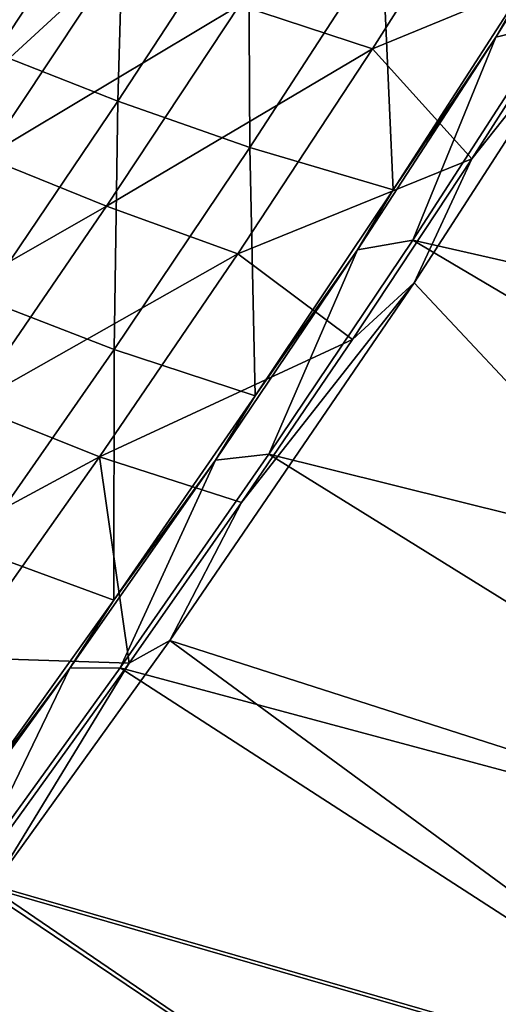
# Model space of a CAD drawing. Header units: metres. Extents: x 0 to 1400, y -1400 to 0.
# Tile 212 of 256: x 1168 to 1197, y -975 to -915. Entities that reach past the tile are written whole.
import ezdxf

# ---------------------------------------------------------------- set-up
doc = ezdxf.new("R2010")
doc.units = ezdxf.units.M

msp = doc.modelspace()

# ---------------------------------------------------------------- linework, layer by layer
at = {"layer": 'None'}
for points in [[(1167.287598, -902.539978, -255.846725), (1162.882935, -915.672424, -227.847305), (1170.67395, -903.866882, -227.860641)], [(1196.648804, -916.14856, -30.961155), (1204.807861, -903.139587, -30.960779), (1198.561035, -912.78949, -32.366398)], [(1200.091675, -915.333252, -29.539217), (1204.807861, -903.139587, -30.960779), (1196.648804, -916.14856, -30.961155)], [(1170.67395, -903.866882, -227.860641), (1162.882935, -915.672424, -227.847305), (1166.365356, -917.116943, -199.87027)], [(1166.365356, -917.116943, -199.87027), (1174.192871, -905.218445, -199.882919), (1170.67395, -903.866882, -227.860641)], [(1181.131104, -914.212646, -144.396896), (1197.133789, -904.34845, -88.574188), (1189.189697, -916.865173, -88.569183)], [(1197.133789, -904.34845, -88.574188), (1203.124756, -911.105164, -32.845142), (1189.189697, -916.865173, -88.569183)], [(1173.75354, -920.020813, -143.952911), (1174.192871, -905.218445, -199.882919), (1166.365356, -917.116943, -199.87027)], [(1173.75354, -920.020813, -143.952911), (1181.662598, -907.92041, -143.962967), (1174.192871, -905.218445, -199.882919)], [(1181.75769, -922.822754, -88.107925), (1181.662598, -907.92041, -143.962967), (1173.75354, -920.020813, -143.952911)], [(1181.75769, -922.822754, -88.107925), (1189.76416, -910.494812, -88.11351), (1181.662598, -907.92041, -143.962967)], [(1173.703247, -911.441101, -200.292221), (1162.275513, -921.92218, -228.245026), (1166.838013, -908.700073, -256.233276)], [(1190.435913, -925.375793, -32.36694), (1189.76416, -910.494812, -88.11351), (1181.75769, -922.822754, -88.107925)], [(1190.435913, -925.375793, -32.36694), (1198.561035, -912.78949, -32.366398), (1189.76416, -910.494812, -88.11351)], [(1165.734375, -923.399902, -200.279877), (1162.275513, -921.92218, -228.245026), (1173.703247, -911.441101, -200.292221)], [(1165.734375, -923.399902, -200.279877), (1173.703247, -911.441101, -200.292221), (1181.131104, -914.212646, -144.396896)], [(1203.124756, -911.105164, -32.845142), (1195.190186, -923.518005, -32.845135), (1189.189697, -916.865173, -88.569183)], [(1202.536011, -914.263672, -32.124397), (1195.190186, -923.518005, -32.845135), (1203.124756, -911.105164, -32.845142)], [(1196.648804, -916.14856, -30.961155), (1198.561035, -912.78949, -32.366398), (1190.435913, -925.375793, -32.36694)], [(1173.074585, -926.375916, -144.386993), (1165.734375, -923.399902, -200.279877), (1181.131104, -914.212646, -144.396896)], [(1173.074585, -926.375916, -144.386993), (1181.131104, -914.212646, -144.396896), (1189.189697, -916.865173, -88.569183)], [(1227.129883, -968.75177, -3), (1191.698853, -931.004517, -32.124168), (1202.536011, -914.263672, -32.124397)], [(1202.536011, -914.263672, -32.124397), (1191.698853, -931.004517, -32.124168), (1195.190186, -923.518005, -32.845135)], [(1200.091675, -915.333252, -29.539217), (1191.614868, -928.426025, -29.539038), (1244.77002, -940.473145)], [(1191.614868, -928.426025, -29.539038), (1200.091675, -915.333252, -29.539217), (1196.648804, -916.14856, -30.961155)], [(1188.268311, -929.015564, -30.961493), (1196.648804, -916.14856, -30.961155), (1190.435913, -925.375793, -32.36694)], [(1191.614868, -928.426025, -29.539038), (1196.648804, -916.14856, -30.961155), (1188.268311, -929.015564, -30.961493)], [(1173.074585, -926.375916, -144.386993), (1189.189697, -916.865173, -88.569183), (1181.030151, -929.258972, -88.563492)], [(1189.189697, -916.865173, -88.569183), (1195.190186, -923.518005, -32.845135), (1181.030151, -929.258972, -88.563492)], [(1165.639893, -931.999878, -143.941696), (1173.75354, -920.020813, -143.952911), (1166.365356, -917.116943, -199.87027)], [(1173.536499, -935.032837, -88.101616), (1173.75354, -920.020813, -143.952911), (1165.639893, -931.999878, -143.941696)], [(1173.536499, -935.032837, -88.101616), (1181.75769, -922.822754, -88.107925), (1173.75354, -920.020813, -143.952911)], [(1182.085449, -937.849731, -32.367355), (1181.75769, -922.822754, -88.107925), (1173.536499, -935.032837, -88.101616)], [(1182.085449, -937.849731, -32.367355), (1190.435913, -925.375793, -32.36694), (1181.75769, -922.822754, -88.107925)], [(1157.571533, -935.227783, -200.266006), (1165.734375, -923.399902, -200.279877), (1173.074585, -926.375916, -144.386993)], [(1195.190186, -923.518005, -32.845135), (1187.96521, -934.444763, -32.845123), (1181.030151, -929.258972, -88.563492)], [(1191.698853, -931.004517, -32.124168), (1187.96521, -934.444763, -32.845123), (1195.190186, -923.518005, -32.845135)], [(1188.268311, -929.015564, -30.961493), (1190.435913, -925.375793, -32.36694), (1182.085449, -937.849731, -32.367355)], [(1164.814819, -938.409973, -144.37587), (1157.571533, -935.227783, -200.266006), (1173.074585, -926.375916, -144.386993)], [(1164.814819, -938.409973, -144.37587), (1173.074585, -926.375916, -144.386993), (1181.030151, -929.258972, -88.563492)], [(1191.614868, -928.426025, -29.539038), (1182.912476, -941.372498, -29.538908), (1235.734253, -954.501221)], [(1182.912476, -941.372498, -29.538908), (1191.614868, -928.426025, -29.539038), (1188.268311, -929.015564, -30.961493)], [(1244.77002, -940.473145), (1191.614868, -928.426025, -29.539038), (1235.734253, -954.501221)], [(1181.030151, -929.258972, -88.563492), (1172.657227, -941.526855, -88.557068), (1164.814819, -938.409973, -144.37587)], [(1181.030151, -929.258972, -88.563492), (1187.96521, -934.444763, -32.845123), (1172.657227, -941.526855, -88.557068)], [(1179.670532, -941.738098, -30.961779), (1188.268311, -929.015564, -30.961493), (1182.085449, -937.849731, -32.367355)], [(1182.912476, -941.372498, -29.538908), (1188.268311, -929.015564, -30.961493), (1179.670532, -941.738098, -30.961779)], [(1191.698853, -931.004517, -32.124168), (1227.129883, -968.75177, -3), (1176.902466, -952.636108, -32.123989)], [(1191.698853, -931.004517, -32.124168), (1176.902466, -952.636108, -32.123989), (1181.258057, -944.290039, -32.845116)], [(1187.96521, -934.444763, -32.845123), (1191.698853, -931.004517, -32.124168), (1181.258057, -944.290039, -32.845116)], [(1165.103027, -947.122375, -88.094551), (1173.536499, -935.032837, -88.101616), (1165.639893, -931.999878, -143.941696)], [(1187.96521, -934.444763, -32.845123), (1181.258057, -944.290039, -32.845116), (1172.657227, -941.526855, -88.557068)], [(1173.511597, -950.208679, -32.367615), (1173.536499, -935.032837, -88.101616), (1165.103027, -947.122375, -88.094551)], [(1173.511597, -950.208679, -32.367615), (1182.085449, -937.849731, -32.367355), (1173.536499, -935.032837, -88.101616)], [(1172.657227, -941.526855, -88.557068), (1156.354614, -950.31189, -144.363464), (1164.814819, -938.409973, -144.37587)], [(1179.670532, -941.738098, -30.961779), (1182.085449, -937.849731, -32.367355), (1173.511597, -950.208679, -32.367615)], [(1182.912476, -941.372498, -29.538908), (1173.900757, -954.29364, -29.53883), (1226.454224, -968.368835)], [(1173.900757, -954.29364, -29.53883), (1182.912476, -941.372498, -29.538908), (1179.670532, -941.738098, -30.961779)], [(1235.734253, -954.501221), (1182.912476, -941.372498, -29.538908), (1226.454224, -968.368835)], [(1164.07373, -953.665649, -88.549904), (1156.354614, -950.31189, -144.363464), (1172.657227, -941.526855, -88.557068)], [(1172.657227, -941.526855, -88.557068), (1174.453003, -954.004089, -32.845112), (1164.07373, -953.665649, -88.549904)], [(1170.859253, -954.314392, -30.962002), (1179.670532, -941.738098, -30.961779), (1173.511597, -950.208679, -32.367615)], [(1173.900757, -954.29364, -29.53883), (1179.670532, -941.738098, -30.961779), (1170.859253, -954.314392, -30.962002)], [(1172.657227, -941.526855, -88.557068), (1181.258057, -944.290039, -32.845116), (1174.453003, -954.004089, -32.845112)], [(1181.258057, -944.290039, -32.845116), (1176.902466, -952.636108, -32.123989), (1174.453003, -954.004089, -32.845112)], [(1164.716187, -962.449768, -32.367706), (1173.511597, -950.208679, -32.367615), (1165.103027, -947.122375, -88.094551)], [(1170.859253, -954.314392, -30.962002), (1173.511597, -950.208679, -32.367615), (1164.716187, -962.449768, -32.367706)], [(1176.902466, -952.636108, -32.123989), (1217.599976, -982.472107, -3), (1166.110596, -967.61731, -32.123962)], [(1176.902466, -952.636108, -32.123989), (1166.110596, -967.61731, -32.123962), (1174.453003, -954.004089, -32.845112)], [(1227.129883, -968.75177, -3), (1217.599976, -982.472107, -3), (1176.902466, -952.636108, -32.123989)], [(1174.453003, -954.004089, -32.845112), (1166.157593, -965.494202, -32.845112), (1164.07373, -953.665649, -88.549904)], [(1161.698364, -966.931274, -30.962154), (1170.859253, -954.314392, -30.962002), (1164.716187, -962.449768, -32.367706)], [(1164.705444, -967.008545, -29.538813), (1170.859253, -954.314392, -30.962002), (1161.698364, -966.931274, -30.962154)], [(1173.900757, -954.29364, -29.53883), (1164.705444, -967.008545, -29.538813), (1216.934326, -982.072937)], [(1164.705444, -967.008545, -29.538813), (1173.900757, -954.29364, -29.53883), (1170.859253, -954.314392, -30.962002)], [(1174.453003, -954.004089, -32.845112), (1166.110596, -967.61731, -32.123962), (1166.157593, -965.494202, -32.845112)], [(1226.454224, -968.368835), (1173.900757, -954.29364, -29.53883), (1216.934326, -982.072937)], [(1164.705444, -967.008545, -29.538813), (1155.463501, -979.345276, -29.538858), (1207.178833, -995.610413)], [(1216.934326, -982.072937), (1164.705444, -967.008545, -29.538813), (1207.178833, -995.610413)], [(1166.110596, -967.61731, -32.123962), (1207.834229, -996.025513, -3), (1156.254272, -980.769531, -32.124012)], [(1217.599976, -982.472107, -3), (1207.834229, -996.025513, -3), (1166.110596, -967.61731, -32.123962)]]:
    msp.add_3dface(points, dxfattribs=at)

doc.saveas('drawing.dxf')
